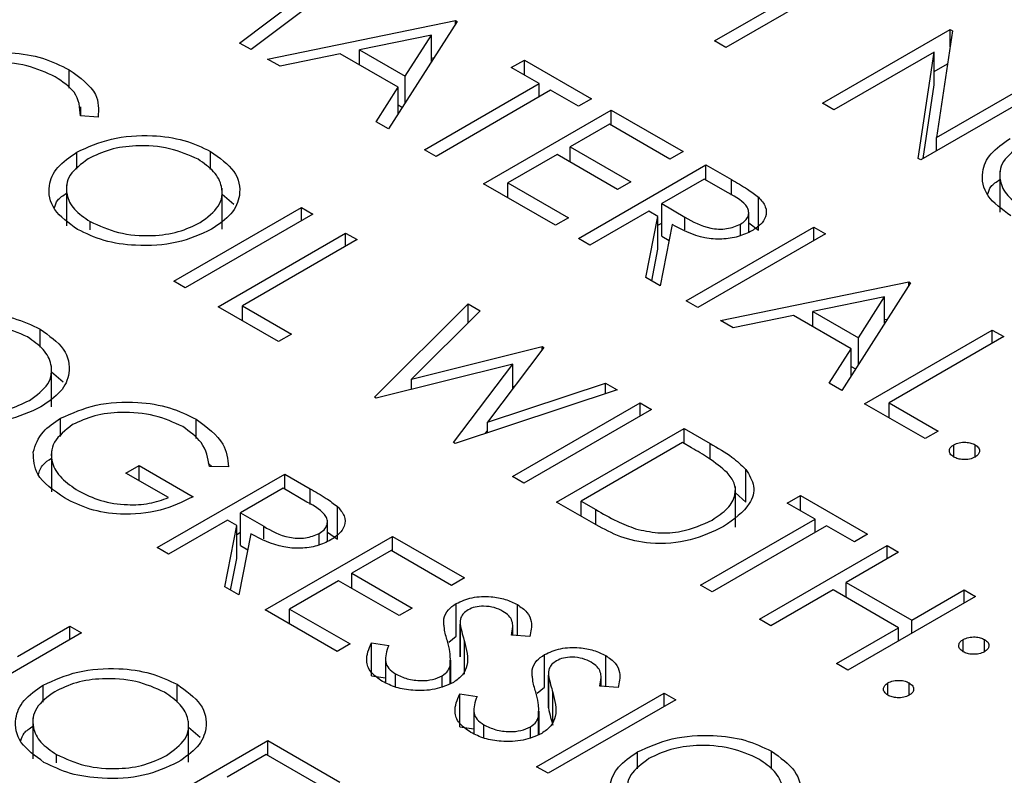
# Model space of a CAD drawing. Header units: inches. Extents: x 1880 to 2363, y -453 to -54.
# Tile 164 of 256: x 1950.423 to 1950.914, y -447.681 to -447.304. Entities that reach past the tile are written whole.
import ezdxf

# ---------------------------------------------------------------- set-up
doc = ezdxf.new("R2010")
doc.units = ezdxf.units.IN
doc.header["$LTSCALE"] = 0.5
doc.header["$MEASUREMENT"] = 0
doc.layers.add('SID-M-S', color=105, linetype='Continuous')

msp = doc.modelspace()

# ---------------------------------------------------------------- linework, layer by layer
at = {"layer": 'SID-M-S'}
for p, q in [((1950.59351, -447.27691), (1950.53832, -447.31853)), ((1950.76942, -447.31417), (1950.82654, -447.2812)), ((1950.53259, -447.31522), (1950.57228, -447.28526)), ((1950.83225, -447.2845), (1950.77514, -447.31747)), ((1950.54648, -447.32324), (1950.64031, -447.30393)), ((1950.64113, -447.3044), (1950.60686, -447.35809)), ((1950.64031, -447.30393), (1950.64113, -447.3044)), ((1950.64031, -447.30568), (1950.64031, -447.30393)), ((1950.82327, -447.34526), (1950.88691, -447.30852)), ((1950.88811, -447.30921), (1950.88007, -447.3624)), ((1950.88691, -447.30852), (1950.88811, -447.30921)), ((1950.88691, -447.31714), (1950.88691, -447.30852)), ((1950.53832, -447.31853), (1950.53259, -447.31522)), ((1950.62825, -447.31129), (1950.59241, -447.31867)), ((1950.61516, -447.3318), (1950.62825, -447.31129)), ((1950.62825, -447.32457), (1950.62825, -447.31129)), ((1950.77514, -447.31747), (1950.76942, -447.31417)), ((1950.58279, -447.32065), (1950.55272, -447.32684)), ((1950.61164, -447.3373), (1950.58279, -447.32065)), ((1950.59241, -447.3262), (1950.59241, -447.31867)), ((1950.59241, -447.31867), (1950.61516, -447.3318)), ((1950.87896, -447.31971), (1950.82898, -447.34856)), ((1950.87093, -447.37277), (1950.87896, -447.31971)), ((1950.87896, -447.33604), (1950.87896, -447.31971)), ((1950.55272, -447.32684), (1950.54648, -447.32324)), ((1950.62825, -447.32274), (1950.6296, -447.32246)), ((1950.66805, -447.32748), (1950.67458, -447.32371)), ((1950.67458, -447.32371), (1950.70803, -447.34302)), ((1950.67458, -447.33125), (1950.67458, -447.32371)), ((1950.87896, -447.32944), (1950.88563, -447.32559)), ((1950.44753, -447.33777), (1950.44753, -447.32852)), ((1950.68192, -447.33549), (1950.66805, -447.32748)), ((1950.61516, -447.34509), (1950.61516, -447.3318)), ((1950.62481, -447.36846), (1950.68192, -447.33549)), ((1950.68192, -447.34208), (1950.68192, -447.33549)), ((1950.88007, -447.3624), (1950.93016, -447.33348)), ((1950.60065, -447.35451), (1950.61164, -447.3373)), ((1950.61164, -447.3506), (1950.61164, -447.3373)), ((1950.68763, -447.33878), (1950.63052, -447.37175)), ((1950.7015, -447.34679), (1950.68763, -447.33878)), ((1950.93587, -447.33678), (1950.87223, -447.37352)), ((1950.87339, -447.37285), (1950.87896, -447.33604)), ((1950.70803, -447.34302), (1950.7015, -447.34679)), ((1950.82898, -447.34856), (1950.82327, -447.34526)), ((1950.45339, -447.35158), (1950.45339, -447.347)), ((1950.61164, -447.3461), (1950.61374, -447.34731)), ((1950.65418, -447.38541), (1950.71782, -447.34867)), ((1950.71782, -447.34867), (1950.75372, -447.3694)), ((1950.71782, -447.35621), (1950.71782, -447.34867)), ((1950.46199, -447.35224), (1950.45316, -447.35156)), ((1950.60686, -447.35809), (1950.60065, -447.35451)), ((1950.717, -447.35574), (1950.69742, -447.36704)), ((1950.74719, -447.37317), (1950.717, -447.35574)), ((1950.88007, -447.36899), (1950.88007, -447.3624)), ((1950.45135, -447.37818), (1950.45135, -447.36968)), ((1950.51813, -447.37826), (1950.51813, -447.36928)), ((1950.63052, -447.37175), (1950.62481, -447.36846)), ((1950.69742, -447.36704), (1950.72761, -447.38447)), ((1950.69742, -447.37458), (1950.69742, -447.36704)), ((1950.75372, -447.3694), (1950.74719, -447.37317)), ((1950.69089, -447.37081), (1950.66642, -447.38494)), ((1950.72108, -447.38824), (1950.69089, -447.37081)), ((1950.87223, -447.37352), (1950.87093, -447.37277)), ((1950.7015, -447.41273), (1950.76514, -447.37599)), ((1950.76514, -447.37599), (1950.77788, -447.38334)), ((1950.76514, -447.38353), (1950.76514, -447.37599)), ((1950.9117, -447.37913), (1950.9117, -447.39954)), ((1950.72761, -447.38447), (1950.72108, -447.38824)), ((1950.76432, -447.38306), (1950.74311, -447.3953)), ((1950.77626, -447.38994), (1950.76432, -447.38306)), ((1950.77788, -447.39118), (1950.77788, -447.38334)), ((1950.44623, -447.38596), (1950.44623, -447.40637)), ((1950.52388, -447.40807), (1950.52388, -447.38765)), ((1950.69008, -447.40614), (1950.65418, -447.38541)), ((1950.66642, -447.38494), (1950.69661, -447.40237)), ((1950.66642, -447.39248), (1950.66642, -447.38494)), ((1950.52388, -447.39061), (1950.52967, -447.39565)), ((1950.79143, -447.4085), (1950.79143, -447.39217)), ((1950.49977, -447.43404), (1950.56341, -447.3973)), ((1950.56341, -447.3973), (1950.56912, -447.4006)), ((1950.56341, -447.4039), (1950.56341, -447.3973)), ((1950.73658, -447.39907), (1950.70721, -447.41603)), ((1950.74123, -447.40175), (1950.73658, -447.39907)), ((1950.74311, -447.3953), (1950.75467, -447.40208)), ((1950.74311, -447.41163), (1950.74311, -447.3953)), ((1950.45803, -447.4084), (1950.45803, -447.4043)), ((1950.56912, -447.4006), (1950.50548, -447.43734)), ((1950.69661, -447.40237), (1950.69008, -447.40614)), ((1950.73523, -447.4322), (1950.74123, -447.40175)), ((1950.74123, -447.41808), (1950.74123, -447.40175)), ((1950.75467, -447.40838), (1950.75467, -447.40208)), ((1950.78646, -447.40958), (1950.78646, -447.39984)), ((1950.74123, -447.40613), (1950.74311, -447.40504)), ((1950.74829, -447.40583), (1950.7423, -447.43628)), ((1950.75535, -447.44382), (1950.81899, -447.40708)), ((1950.7824, -447.41128), (1950.7824, -447.40559)), ((1950.78646, -447.40492), (1950.79143, -447.4085)), ((1950.81899, -447.40708), (1950.8247, -447.41037)), ((1950.81899, -447.41367), (1950.81899, -447.40708)), ((1950.5218, -447.44676), (1950.58544, -447.41002)), ((1950.59115, -447.41332), (1950.53404, -447.44629)), ((1950.58544, -447.41002), (1950.59115, -447.41332)), ((1950.58544, -447.41662), (1950.58544, -447.41002)), ((1950.70721, -447.41603), (1950.7015, -447.41273)), ((1950.74311, -447.41163), (1950.74673, -447.41375)), ((1950.8247, -447.41037), (1950.76106, -447.44711)), ((1950.73812, -447.43387), (1950.74123, -447.41808)), ((1950.7423, -447.43628), (1950.73523, -447.4322)), ((1950.50548, -447.43734), (1950.49977, -447.43404)), ((1950.77248, -447.45371), (1950.86631, -447.4344)), ((1950.86713, -447.43487), (1950.83286, -447.48856)), ((1950.86631, -447.4344), (1950.86713, -447.43487)), ((1950.86631, -447.43615), (1950.86631, -447.4344)), ((1950.85425, -447.44176), (1950.81842, -447.44914)), ((1950.84116, -447.46227), (1950.85425, -447.44176)), ((1950.85425, -447.45504), (1950.85425, -447.44176)), ((1950.55199, -447.46419), (1950.5218, -447.44676)), ((1950.53404, -447.44629), (1950.55852, -447.46042)), ((1950.53404, -447.45382), (1950.53404, -447.44629)), ((1950.59992, -447.49186), (1950.64663, -447.44535)), ((1950.64663, -447.44535), (1950.65253, -447.44875)), ((1950.64663, -447.45464), (1950.64663, -447.44535)), ((1950.76106, -447.44711), (1950.75535, -447.44382)), ((1950.65253, -447.44875), (1950.61832, -447.48289)), ((1950.80879, -447.45112), (1950.77872, -447.45731)), ((1950.83764, -447.46777), (1950.80879, -447.45112)), ((1950.81842, -447.44914), (1950.84116, -447.46227)), ((1950.81842, -447.45667), (1950.81842, -447.44914)), ((1950.85425, -447.45321), (1950.8556, -447.45293)), ((1950.43307, -447.46693), (1950.43307, -447.45795)), ((1950.77872, -447.45731), (1950.77248, -447.45371)), ((1950.84428, -447.49516), (1950.90792, -447.45842)), ((1950.90792, -447.45842), (1950.91363, -447.46171)), ((1950.90792, -447.46501), (1950.90792, -447.45842)), ((1950.55852, -447.46042), (1950.55199, -447.46419)), ((1950.84116, -447.47556), (1950.84116, -447.46227)), ((1950.91363, -447.46171), (1950.85652, -447.49468)), ((1950.61832, -447.48289), (1950.68351, -447.46664)), ((1950.68434, -447.46712), (1950.65617, -447.50437)), ((1950.68351, -447.46664), (1950.68434, -447.46712)), ((1950.68351, -447.46821), (1950.68351, -447.46664)), ((1950.82665, -447.48498), (1950.83764, -447.46777)), ((1950.83764, -447.48107), (1950.83764, -447.46777)), ((1950.43882, -447.49674), (1950.43882, -447.47632)), ((1950.66879, -447.47542), (1950.60074, -447.49233)), ((1950.63926, -447.51457), (1950.66879, -447.47542)), ((1950.66879, -447.48768), (1950.66879, -447.47542)), ((1950.83764, -447.47657), (1950.83974, -447.47778)), ((1950.43882, -447.47928), (1950.44461, -447.48432)), ((1950.61832, -447.48796), (1950.61832, -447.48289)), ((1950.65617, -447.50437), (1950.71504, -447.48484)), ((1950.66879, -447.48664), (1950.66976, -447.4864)), ((1950.71504, -447.48484), (1950.72088, -447.48821)), ((1950.71504, -447.49015), (1950.71504, -447.48484)), ((1950.83286, -447.48856), (1950.82665, -447.48498)), ((1950.60074, -447.49233), (1950.59992, -447.49186)), ((1950.72088, -447.48821), (1950.64008, -447.51504)), ((1950.66866, -447.53154), (1950.7323, -447.4948)), ((1950.7323, -447.4948), (1950.73801, -447.4981)), ((1950.7323, -447.5014), (1950.7323, -447.4948)), ((1950.87447, -447.51258), (1950.84428, -447.49516)), ((1950.85652, -447.49468), (1950.881, -447.50881)), ((1950.85652, -447.50222), (1950.85652, -447.49468)), ((1950.4433, -447.51145), (1950.4433, -447.50244)), ((1950.73801, -447.4981), (1950.67437, -447.53484)), ((1950.51095, -447.51245), (1950.51095, -447.50291)), ((1950.65617, -447.5097), (1950.65617, -447.50437)), ((1950.69069, -447.54426), (1950.75433, -447.50752)), ((1950.75433, -447.50752), (1950.76718, -447.51494)), ((1950.75433, -447.51506), (1950.75433, -447.50752)), ((1950.65495, -447.5101), (1950.65617, -447.50848)), ((1950.881, -447.50881), (1950.87447, -447.51258)), ((1950.64008, -447.51504), (1950.63926, -447.51457)), ((1950.75351, -447.51458), (1950.70293, -447.54379)), ((1950.75799, -447.51717), (1950.75351, -447.51458)), ((1950.76718, -447.52288), (1950.76718, -447.51494)), ((1950.88875, -447.52177), (1950.88875, -447.51564)), ((1950.89936, -447.52177), (1950.89936, -447.51564)), ((1950.43868, -447.51864), (1950.43868, -447.53906)), ((1950.47591, -447.52977), (1950.48243, -447.52601)), ((1950.48243, -447.52601), (1950.50936, -447.54155)), ((1950.48243, -447.53354), (1950.48243, -447.52601)), ((1950.51694, -447.52483), (1950.51872, -447.5265)), ((1950.52705, -447.52662), (1950.51752, -447.52648)), ((1950.49712, -447.54202), (1950.47591, -447.52977)), ((1950.49141, -447.56698), (1950.55505, -447.53025)), ((1950.55505, -447.53025), (1950.56778, -447.5376)), ((1950.55505, -447.53778), (1950.55505, -447.53025)), ((1950.67437, -447.53484), (1950.66866, -447.53154)), ((1950.78508, -447.54425), (1950.78508, -447.52792)), ((1950.7798, -447.55681), (1950.7798, -447.5364)), ((1950.55423, -447.53731), (1950.53302, -447.54956)), ((1950.56617, -447.5442), (1950.55423, -447.53731)), ((1950.56778, -447.54544), (1950.56778, -447.5376)), ((1950.7798, -447.53965), (1950.78508, -447.54425)), ((1950.80573, -447.54473), (1950.81226, -447.54096)), ((1950.81226, -447.54096), (1950.84571, -447.56027)), ((1950.81226, -447.5485), (1950.81226, -447.54096)), ((1950.58134, -447.56275), (1950.58134, -447.54642)), ((1950.71041, -447.55564), (1950.69069, -447.54426)), ((1950.70293, -447.54379), (1950.71023, -447.548)), ((1950.70293, -447.55132), (1950.70293, -447.54379)), ((1950.8196, -447.55274), (1950.80573, -447.54473)), ((1950.53302, -447.54956), (1950.54458, -447.55633)), ((1950.53302, -447.56589), (1950.53302, -447.54956)), ((1950.71023, -447.55554), (1950.71023, -447.548)), ((1950.52649, -447.55332), (1950.49712, -447.57028)), ((1950.52514, -447.58646), (1950.53113, -447.556)), ((1950.53113, -447.556), (1950.52649, -447.55332)), ((1950.53113, -447.57233), (1950.53113, -447.556)), ((1950.54458, -447.56263), (1950.54458, -447.55633)), ((1950.57637, -447.56384), (1950.57637, -447.55409)), ((1950.76249, -447.58571), (1950.8196, -447.55274)), ((1950.82531, -447.55603), (1950.7682, -447.589)), ((1950.8196, -447.55933), (1950.8196, -447.55274)), ((1950.83918, -447.56404), (1950.82531, -447.55603)), ((1950.53113, -447.56038), (1950.53302, -447.55929)), ((1950.5382, -447.56008), (1950.5322, -447.59053)), ((1950.54526, -447.59807), (1950.6089, -447.56133)), ((1950.57231, -447.56554), (1950.57231, -447.55985)), ((1950.57637, -447.55918), (1950.58134, -447.56275)), ((1950.6089, -447.56133), (1950.6448, -447.58206)), ((1950.6089, -447.56887), (1950.6089, -447.56133)), ((1950.84571, -447.56027), (1950.83918, -447.56404)), ((1950.53302, -447.56589), (1950.53664, -447.56801)), ((1950.79186, -447.60266), (1950.8555, -447.56592)), ((1950.8555, -447.56592), (1950.86121, -447.56922)), ((1950.8555, -447.57252), (1950.8555, -447.56592)), ((1950.49712, -447.57028), (1950.49141, -447.56698)), ((1950.60808, -447.5684), (1950.5885, -447.5797)), ((1950.63827, -447.58582), (1950.60808, -447.5684)), ((1950.86121, -447.56922), (1950.8351, -447.58429)), ((1950.52803, -447.58812), (1950.53113, -447.57233)), ((1950.5885, -447.5797), (1950.61869, -447.59713)), ((1950.5885, -447.58724), (1950.5885, -447.5797)), ((1950.58197, -447.58347), (1950.5575, -447.5976)), ((1950.61216, -447.6009), (1950.58197, -447.58347)), ((1950.6448, -447.58206), (1950.63827, -447.58582)), ((1950.7682, -447.589), (1950.76249, -447.58571)), ((1950.8351, -447.58429), (1950.86774, -447.60313)), ((1950.8351, -447.59183), (1950.8351, -447.58429)), ((1950.5322, -447.59053), (1950.52514, -447.58646)), ((1950.82858, -447.58806), (1950.79757, -447.60596)), ((1950.86121, -447.6069), (1950.82858, -447.58806)), ((1950.86774, -447.60313), (1950.89385, -447.58806)), ((1950.89385, -447.58806), (1950.89956, -447.59136)), ((1950.89385, -447.59466), (1950.89385, -447.58806)), ((1950.64055, -447.6112), (1950.64055, -447.59487)), ((1950.67108, -447.61086), (1950.67108, -447.59535)), ((1950.89956, -447.59136), (1950.83592, -447.6281)), ((1950.58116, -447.61879), (1950.54526, -447.59807)), ((1950.5575, -447.5976), (1950.58768, -447.61503)), ((1950.5575, -447.60514), (1950.5575, -447.5976)), ((1950.61869, -447.59713), (1950.61216, -447.6009)), ((1950.63442, -447.60567), (1950.63442, -447.60252)), ((1950.6425, -447.6046), (1950.6425, -447.62093)), ((1950.6425, -447.62151), (1950.6425, -447.60518)), ((1950.79757, -447.60596), (1950.79186, -447.60266)), ((1950.86774, -447.60973), (1950.86774, -447.60313)), ((1950.45367, -447.60949), (1950.39003, -447.64623)), ((1950.42185, -447.62127), (1950.44796, -447.60619)), ((1950.44796, -447.60619), (1950.45367, -447.60949)), ((1950.44796, -447.61279), (1950.44796, -447.60619)), ((1950.67727, -447.61135), (1950.66819, -447.61063)), ((1950.66876, -447.61068), (1950.66876, -447.60623)), ((1950.83021, -447.6248), (1950.86121, -447.6069)), ((1950.86121, -447.6135), (1950.86121, -447.6069)), ((1950.58768, -447.61503), (1950.58116, -447.61879)), ((1950.59833, -447.61453), (1950.60693, -447.61578)), ((1950.59833, -447.63086), (1950.59833, -447.61453)), ((1950.63696, -447.61406), (1950.64055, -447.6112)), ((1950.64472, -447.63011), (1950.64472, -447.61378)), ((1950.89344, -447.61891), (1950.89344, -447.61279)), ((1950.90405, -447.61891), (1950.90405, -447.61279)), ((1950.68461, -447.63663), (1950.68461, -447.6203)), ((1950.60526, -447.62212), (1950.60526, -447.63436)), ((1950.63786, -447.63475), (1950.63786, -447.62317)), ((1950.64258, -447.62094), (1950.6425, -447.62151)), ((1950.71514, -447.6363), (1950.71514, -447.62078)), ((1950.83592, -447.6281), (1950.83021, -447.6248)), ((1950.6103, -447.63649), (1950.6103, -447.62997)), ((1950.63752, -447.63487), (1950.63752, -447.62601)), ((1950.67848, -447.6311), (1950.67848, -447.62795)), ((1950.68655, -447.63004), (1950.68655, -447.64637)), ((1950.5014, -447.64414), (1950.5014, -447.63516)), ((1950.59833, -447.63086), (1950.60526, -447.63187)), ((1950.63355, -447.63628), (1950.63355, -447.63094)), ((1950.68656, -447.64694), (1950.68656, -447.63061)), ((1950.71282, -447.63611), (1950.71282, -447.63166)), ((1950.85591, -447.64058), (1950.85591, -447.63446)), ((1950.86652, -447.64058), (1950.86652, -447.63446)), ((1950.43463, -447.64407), (1950.43463, -447.63556)), ((1950.64239, -447.63997), (1950.65099, -447.64121)), ((1950.64239, -447.6563), (1950.64239, -447.63997)), ((1950.6807, -447.67626), (1950.74434, -447.63952)), ((1950.68101, -447.6395), (1950.68461, -447.63663)), ((1950.68878, -447.65554), (1950.68878, -447.63921)), ((1950.72132, -447.63679), (1950.71225, -447.63607)), ((1950.74434, -447.63952), (1950.75005, -447.64282)), ((1950.74434, -447.64611), (1950.74434, -447.63952)), ((1950.75005, -447.64282), (1950.68641, -447.67955)), ((1950.64932, -447.64755), (1950.64932, -447.6598)), ((1950.68192, -447.66019), (1950.68192, -447.6486)), ((1950.68664, -447.64637), (1950.68656, -447.64694)), ((1950.4295, -447.65184), (1950.4295, -447.67225)), ((1950.50715, -447.67395), (1950.50715, -447.65354)), ((1950.68158, -447.66031), (1950.68158, -447.65145)), ((1950.50715, -447.65649), (1950.51294, -447.66154)), ((1950.64239, -447.6563), (1950.64932, -447.6573)), ((1950.65436, -447.66193), (1950.65436, -447.6554)), ((1950.67761, -447.66171), (1950.67761, -447.65637)), ((1950.48305, -447.69992), (1950.54669, -447.66319)), ((1950.54669, -447.66319), (1950.58258, -447.68391)), ((1950.54669, -447.67072), (1950.54669, -447.66319)), ((1950.731, -447.67739), (1950.731, -447.66888)), ((1950.79778, -447.67747), (1950.79778, -447.66849)), ((1950.44131, -447.67428), (1950.44131, -447.67018)), ((1950.54587, -447.67025), (1950.52629, -447.68156)), ((1950.57606, -447.68768), (1950.54587, -447.67025)), ((1950.68641, -447.67955), (1950.6807, -447.67626))]:
    msp.add_line(p, q, dxfattribs=at)
for points, knots in [([(1950.38021, -447.32785), (1950.38577, -447.32531), (1950.39691, -447.32022), (1950.41725, -447.31935), (1950.43491, -447.32224), (1950.44332, -447.32643), (1950.44753, -447.32852)], [0, 0, 0, 0, 0.279512, 0.55908, 0.779374, 1, 1, 1, 1]), ([(1950.44065, -447.33208), (1950.43612, -447.33001), (1950.42706, -447.32585), (1950.41068, -447.32437), (1950.39595, -447.32636), (1950.38897, -447.32972), (1950.38548, -447.3314)], [0, 0, 0, 0, 0.2798558, 0.5595188, 0.7796855, 1, 1, 1, 1]), ([(1950.44753, -447.32852), (1950.45296, -447.33244), (1950.46268, -447.33944), (1950.4622, -447.34832), (1950.46199, -447.35224)], [0, 0, 0, 0, 0.559517, 1, 1, 1, 1]), ([(1950.45316, -447.35156), (1950.45291, -447.34745), (1950.45245, -447.3401), (1950.44426, -447.33454), (1950.44065, -447.33208)], [0, 0, 0, 0, 0.5584265, 1, 1, 1, 1]), ([(1950.45135, -447.36968), (1950.45685, -447.36718), (1950.46785, -447.36219), (1950.48774, -447.36076), (1950.5054, -447.36326), (1950.51389, -447.36727), (1950.51813, -447.36928)], [0, 0, 0, 0, 0.279731, 0.559327, 0.77968, 1, 1, 1, 1]), ([(1950.9172, -447.40137), (1950.91282, -447.39821), (1950.90405, -447.39188), (1950.90207, -447.38035), (1950.90623, -447.37014), (1950.91329, -447.36528), (1950.91682, -447.36285)], [0, 0, 0, 0, 0.279663, 0.559354, 0.779636, 1, 1, 1, 1]), ([(1950.45174, -447.4082), (1950.44735, -447.40503), (1950.43858, -447.39871), (1950.4366, -447.38718), (1950.44077, -447.37697), (1950.44782, -447.37211), (1950.45135, -447.36968)], [0, 0, 0, 0, 0.279663, 0.559354, 0.779636, 1, 1, 1, 1]), ([(1950.51188, -447.37321), (1950.50734, -447.37119), (1950.49826, -447.36716), (1950.48199, -447.36594), (1950.46747, -447.36797), (1950.46055, -447.3713), (1950.45709, -447.37296)], [0, 0, 0, 0, 0.279627, 0.55935, 0.77963, 1, 1, 1, 1]), ([(1950.51813, -447.36928), (1950.52259, -447.37246), (1950.53152, -447.37882), (1950.53364, -447.39047), (1950.52932, -447.40078), (1950.52215, -447.40567), (1950.51856, -447.40812)], [0, 0, 0, 0, 0.279767, 0.559358, 0.779571, 1, 1, 1, 1]), ([(1950.92256, -447.36613), (1950.91903, -447.36873), (1950.91198, -447.37392), (1950.91103, -447.38335), (1950.91483, -447.39157), (1950.92061, -447.3955), (1950.9235, -447.39747)], [0, 0, 0, 0, 0.279416, 0.559077, 0.779478, 1, 1, 1, 1]), ([(1950.45709, -447.37296), (1950.45357, -447.37556), (1950.44652, -447.38075), (1950.44556, -447.39018), (1950.44936, -447.3984), (1950.45514, -447.40233), (1950.45803, -447.4043)], [0, 0, 0, 0, 0.279416, 0.5590765, 0.779478, 1, 1, 1, 1]), ([(1950.51286, -447.40482), (1950.51642, -447.4022), (1950.52352, -447.39698), (1950.52454, -447.38745), (1950.52043, -447.37923), (1950.51473, -447.37521), (1950.51188, -447.37321)], [0, 0, 0, 0, 0.279468, 0.5588703, 0.7795158, 1, 1, 1, 1]), ([(1950.77788, -447.38334), (1950.78059, -447.3849), (1950.78543, -447.38768), (1950.7896, -447.3908), (1950.79143, -447.39217)], [0, 0, 0, 0, 0.56024, 1, 1, 1, 1]), ([(1950.90568, -447.3905), (1950.90607, -447.38923), (1950.90691, -447.38652), (1950.91004, -447.38443), (1950.9117, -447.38332)], [0, 0, 0, 0, 0.469148, 1, 1, 1, 1]), ([(1950.44022, -447.39733), (1950.44061, -447.39606), (1950.44144, -447.39335), (1950.44457, -447.39126), (1950.44623, -447.39015)], [0, 0, 0, 0, 0.469148, 1, 1, 1, 1]), ([(1950.7824, -447.40559), (1950.78327, -447.40501), (1950.78499, -447.40386), (1950.78627, -447.40166), (1950.78663, -447.39938), (1950.78502, -447.39486), (1950.78015, -447.39213), (1950.77626, -447.38994)], [0, 0, 0, 0, 0.1253074, 0.250617, 0.3759543, 0.5012806, 1, 1, 1, 1]), ([(1950.79143, -447.39217), (1950.79276, -447.3937), (1950.79543, -447.39677), (1950.79534, -447.40167), (1950.79272, -447.40586), (1950.78964, -447.40788), (1950.7881, -447.4089)], [0, 0, 0, 0, 0.279797, 0.5595, 0.779626, 1, 1, 1, 1]), ([(1950.45803, -447.4043), (1950.46254, -447.40636), (1950.47154, -447.4105), (1950.48787, -447.41188), (1950.50245, -447.40982), (1950.50939, -447.40649), (1950.51286, -447.40482)], [0, 0, 0, 0, 0.27983, 0.559389, 0.779654, 1, 1, 1, 1]), ([(1950.75467, -447.40208), (1950.7586, -447.40433), (1950.7635, -447.40715), (1950.77144, -447.40814), (1950.77689, -447.40791), (1950.7802, -447.40652), (1950.7824, -447.40559)], [0, 0, 0, 0, 0.4998271, 0.6254978, 0.7512079, 1, 1, 1, 1]), ([(1950.51856, -447.40812), (1950.51307, -447.41065), (1950.50207, -447.41571), (1950.48206, -447.41679), (1950.46436, -447.41434), (1950.45595, -447.41025), (1950.45174, -447.4082)], [0, 0, 0, 0, 0.2796304, 0.5593429, 0.7795972, 1, 1, 1, 1]), ([(1950.7881, -447.4089), (1950.78592, -447.40996), (1950.78157, -447.41209), (1950.77307, -447.41336), (1950.76055, -447.41231), (1950.75334, -447.4085), (1950.74829, -447.40583)], [0, 0, 0, 0, 0.18712, 0.373979, 0.560911, 1, 1, 1, 1]), ([(1950.3663, -447.45834), (1950.3718, -447.45585), (1950.38279, -447.45086), (1950.40268, -447.44943), (1950.42034, -447.45193), (1950.42883, -447.45594), (1950.43307, -447.45795)], [0, 0, 0, 0, 0.279731, 0.559327, 0.77968, 1, 1, 1, 1]), ([(1950.42683, -447.46188), (1950.42229, -447.45986), (1950.41321, -447.45582), (1950.39693, -447.45461), (1950.38241, -447.45664), (1950.37549, -447.45996), (1950.37203, -447.46163)], [0, 0, 0, 0, 0.279627, 0.55935, 0.77963, 1, 1, 1, 1]), ([(1950.43307, -447.45795), (1950.43754, -447.46113), (1950.44646, -447.46749), (1950.44858, -447.47914), (1950.44426, -447.48945), (1950.43709, -447.49434), (1950.43351, -447.49679)], [0, 0, 0, 0, 0.279767, 0.559358, 0.779571, 1, 1, 1, 1]), ([(1950.42781, -447.49349), (1950.43136, -447.49087), (1950.43846, -447.48564), (1950.43948, -447.47611), (1950.43538, -447.46789), (1950.42968, -447.46388), (1950.42683, -447.46188)], [0, 0, 0, 0, 0.279468, 0.55887, 0.779516, 1, 1, 1, 1]), ([(1950.43351, -447.49679), (1950.42801, -447.49932), (1950.41701, -447.50437), (1950.397, -447.50546), (1950.37931, -447.50301), (1950.37089, -447.49891), (1950.36668, -447.49686)], [0, 0, 0, 0, 0.2796304, 0.5593429, 0.7795972, 1, 1, 1, 1]), ([(1950.37298, -447.49296), (1950.37748, -447.49503), (1950.38648, -447.49916), (1950.40281, -447.50054), (1950.41739, -447.49849), (1950.42433, -447.49515), (1950.42781, -447.49349)], [0, 0, 0, 0, 0.27983, 0.559389, 0.779654, 1, 1, 1, 1]), ([(1950.4433, -447.50244), (1950.44891, -447.49992), (1950.46014, -447.49489), (1950.48049, -447.49372), (1950.49823, -447.49665), (1950.50671, -447.50082), (1950.51095, -447.50291)], [0, 0, 0, 0, 0.27959, 0.559072, 0.779411, 1, 1, 1, 1]), ([(1950.42966, -447.51932), (1950.43078, -447.51577), (1950.4328, -447.50943), (1950.44009, -447.50458), (1950.4433, -447.50244)], [0, 0, 0, 0, 0.559317, 1, 1, 1, 1]), ([(1950.50423, -447.50656), (1950.49972, -447.50452), (1950.49069, -447.50044), (1950.47449, -447.49894), (1950.45984, -447.50073), (1950.45279, -447.50397), (1950.44926, -447.50559)], [0, 0, 0, 0, 0.279847, 0.559555, 0.779847, 1, 1, 1, 1]), ([(1950.44926, -447.50559), (1950.44571, -447.5084), (1950.43859, -447.51401), (1950.43814, -447.52402), (1950.44306, -447.53251), (1950.44917, -447.53664), (1950.45222, -447.53871)], [0, 0, 0, 0, 0.2790614, 0.5585842, 0.7792365, 1, 1, 1, 1]), ([(1950.51752, -447.52648), (1950.51682, -447.52234), (1950.51557, -447.51494), (1950.5077, -447.50912), (1950.50423, -447.50656)], [0, 0, 0, 0, 0.55984, 1, 1, 1, 1]), ([(1950.51095, -447.50291), (1950.51625, -447.50684), (1950.52575, -447.51388), (1950.52665, -447.52272), (1950.52705, -447.52662)], [0, 0, 0, 0, 0.558579, 1, 1, 1, 1]), ([(1950.77576, -447.52949), (1950.77278, -447.52703), (1950.76744, -447.52263), (1950.76088, -447.51884), (1950.75799, -447.51717)], [0, 0, 0, 0, 0.559542, 1, 1, 1, 1]), ([(1950.76718, -447.51494), (1950.771, -447.51715), (1950.77782, -447.52109), (1950.78286, -447.52584), (1950.78508, -447.52792)], [0, 0, 0, 0, 0.560445, 1, 1, 1, 1]), ([(1950.88875, -447.52177), (1950.88806, -447.52126), (1950.8867, -447.52025), (1950.88641, -447.51842), (1950.88708, -447.51681), (1950.88819, -447.51603), (1950.88875, -447.51564)], [0, 0, 0, 0, 0.279581, 0.559143, 0.779575, 1, 1, 1, 1]), ([(1950.88875, -447.51564), (1950.88962, -447.51525), (1950.89137, -447.51445), (1950.89455, -447.51428), (1950.89735, -447.51467), (1950.89869, -447.51532), (1950.89936, -447.51564)], [0, 0, 0, 0, 0.279576, 0.559284, 0.779552, 1, 1, 1, 1]), ([(1950.89936, -447.51564), (1950.90005, -447.51615), (1950.90144, -447.51716), (1950.9017, -447.51899), (1950.90106, -447.52061), (1950.89992, -447.52138), (1950.89936, -447.52177)], [0, 0, 0, 0, 0.279602, 0.559212, 0.779475, 1, 1, 1, 1]), ([(1950.4452, -447.54219), (1950.43979, -447.53845), (1950.43014, -447.53176), (1950.4298, -447.52312), (1950.42966, -447.51932)], [0, 0, 0, 0, 0.559617, 1, 1, 1, 1]), ([(1950.89936, -447.52177), (1950.89848, -447.52217), (1950.89673, -447.52296), (1950.89356, -447.52312), (1950.89076, -447.52273), (1950.88942, -447.52209), (1950.88875, -447.52177)], [0, 0, 0, 0, 0.279469, 0.559358, 0.779674, 1, 1, 1, 1]), ([(1950.43216, -447.53058), (1950.43272, -447.5288), (1950.43368, -447.52571), (1950.4372, -447.52336), (1950.43868, -447.52236)], [0, 0, 0, 0, 0.5782397, 1, 1, 1, 1]), ([(1950.76823, -447.55319), (1950.771, -447.55135), (1950.77654, -447.54768), (1950.78009, -447.54107), (1950.77982, -447.53473), (1950.77711, -447.53124), (1950.77576, -447.52949)], [0, 0, 0, 0, 0.280178, 0.559765, 0.779797, 1, 1, 1, 1]), ([(1950.78508, -447.52792), (1950.78675, -447.5307), (1950.79009, -447.53625), (1950.78723, -447.54699), (1950.77897, -447.55289), (1950.77392, -447.5565)], [0, 0, 0, 0, 0.280264, 0.560715, 1, 1, 1, 1]), ([(1950.50936, -447.54155), (1950.50416, -447.5441), (1950.49379, -447.54918), (1950.47439, -447.55108), (1950.45727, -447.54827), (1950.44922, -447.54422), (1950.4452, -447.54219)], [0, 0, 0, 0, 0.280351, 0.559367, 0.779371, 1, 1, 1, 1]), ([(1950.45222, -447.53871), (1950.45576, -447.54046), (1950.46282, -447.54396), (1950.47561, -447.54588), (1950.48774, -447.54533), (1950.49399, -447.54312), (1950.49712, -447.54202)], [0, 0, 0, 0, 0.280254, 0.559912, 0.779941, 1, 1, 1, 1]), ([(1950.56778, -447.5376), (1950.5705, -447.53915), (1950.57534, -447.54193), (1950.5795, -447.54505), (1950.58134, -447.54642)], [0, 0, 0, 0, 0.56024, 1, 1, 1, 1]), ([(1950.57231, -447.55985), (1950.57317, -447.55927), (1950.5749, -447.55811), (1950.57618, -447.55591), (1950.57654, -447.55364), (1950.57493, -447.54912), (1950.57006, -447.54638), (1950.56617, -447.5442)], [0, 0, 0, 0, 0.125307, 0.250617, 0.375954, 0.501281, 1, 1, 1, 1]), ([(1950.58134, -447.54642), (1950.58267, -447.54796), (1950.58534, -447.55103), (1950.58525, -447.55593), (1950.58263, -447.56012), (1950.57955, -447.56214), (1950.57801, -447.56315)], [0, 0, 0, 0, 0.279797, 0.5595, 0.779626, 1, 1, 1, 1]), ([(1950.71023, -447.548), (1950.71365, -447.54999), (1950.71975, -447.55353), (1950.7269, -447.55634), (1950.73004, -447.55757)], [0, 0, 0, 0, 0.560426, 1, 1, 1, 1]), ([(1950.54458, -447.55633), (1950.5485, -447.55858), (1950.55341, -447.5614), (1950.56134, -447.56239), (1950.56679, -447.56216), (1950.57011, -447.56077), (1950.57231, -447.55985)], [0, 0, 0, 0, 0.499827, 0.625498, 0.751208, 1, 1, 1, 1]), ([(1950.77392, -447.5565), (1950.76868, -447.55899), (1950.75821, -447.56396), (1950.73858, -447.56577), (1950.72202, -447.56195), (1950.71429, -447.55775), (1950.71041, -447.55564)], [0, 0, 0, 0, 0.280124, 0.559248, 0.778837, 1, 1, 1, 1]), ([(1950.73004, -447.55757), (1950.7337, -447.5584), (1950.74101, -447.56004), (1950.75546, -447.5591), (1950.76339, -447.55543), (1950.76823, -447.55319)], [0, 0, 0, 0, 0.280536, 0.561015, 1, 1, 1, 1]), ([(1950.57801, -447.56315), (1950.57583, -447.56422), (1950.57147, -447.56634), (1950.56298, -447.56761), (1950.55046, -447.56656), (1950.54325, -447.56275), (1950.5382, -447.56008)], [0, 0, 0, 0, 0.18712, 0.373979, 0.560911, 1, 1, 1, 1]), ([(1950.63442, -447.60252), (1950.63495, -447.60091), (1950.63589, -447.59806), (1950.63913, -447.59584), (1950.64055, -447.59487)], [0, 0, 0, 0, 0.55984, 1, 1, 1, 1]), ([(1950.64055, -447.59487), (1950.64309, -447.59372), (1950.64815, -447.59143), (1950.65741, -447.59111), (1950.66532, -447.59254), (1950.66916, -447.59441), (1950.67108, -447.59535)], [0, 0, 0, 0, 0.279553, 0.558798, 0.779378, 1, 1, 1, 1]), ([(1950.67108, -447.59535), (1950.67285, -447.59659), (1950.67639, -447.59907), (1950.67878, -447.60477), (1950.67784, -447.60886), (1950.67727, -447.61135)], [0, 0, 0, 0, 0.27975, 0.559501, 1, 1, 1, 1]), ([(1950.64653, -447.59801), (1950.64572, -447.59857), (1950.64409, -447.59968), (1950.64254, -447.60216), (1950.64252, -447.60404), (1950.6425, -447.60518)], [0, 0, 0, 0, 0.279946, 0.559774, 1, 1, 1, 1]), ([(1950.66392, -447.59875), (1950.66253, -447.59806), (1950.65975, -447.59668), (1950.65466, -447.59603), (1950.64989, -447.59643), (1950.64765, -447.59748), (1950.64653, -447.59801)], [0, 0, 0, 0, 0.280274, 0.559931, 0.77992, 1, 1, 1, 1]), ([(1950.66819, -447.61063), (1950.66846, -447.60921), (1950.6689, -447.60686), (1950.66864, -447.60357), (1950.66707, -447.60087), (1950.66497, -447.59945), (1950.66392, -447.59875)], [0, 0, 0, 0, 0.340409, 0.560482, 0.78018, 1, 1, 1, 1]), ([(1950.63619, -447.61353), (1950.63558, -447.61149), (1950.6345, -447.60784), (1950.63444, -447.60414), (1950.63442, -447.60252)], [0, 0, 0, 0, 0.5604127, 1, 1, 1, 1]), ([(1950.6425, -447.60518), (1950.64285, -447.60679), (1950.64348, -447.60966), (1950.64434, -447.61252), (1950.64472, -447.61378)], [0, 0, 0, 0, 0.559906, 1, 1, 1, 1]), ([(1950.60377, -447.63373), (1950.60165, -447.63224), (1950.59742, -447.62925), (1950.59496, -447.62229), (1950.59705, -447.61748), (1950.59833, -447.61453)], [0, 0, 0, 0, 0.27988, 0.559666, 1, 1, 1, 1]), ([(1950.63752, -447.62601), (1950.63765, -447.62367), (1950.6379, -447.61948), (1950.63671, -447.61535), (1950.63619, -447.61353)], [0, 0, 0, 0, 0.559496, 1, 1, 1, 1]), ([(1950.64472, -447.61378), (1950.64575, -447.61778), (1950.6472, -447.62337), (1950.64427, -447.63052), (1950.64087, -447.63303), (1950.63917, -447.63429)], [0, 0, 0, 0, 0.560115, 0.780284, 1, 1, 1, 1]), ([(1950.89344, -447.61891), (1950.89275, -447.61841), (1950.89137, -447.6174), (1950.89109, -447.61557), (1950.89176, -447.61395), (1950.89288, -447.61318), (1950.89344, -447.61279)], [0, 0, 0, 0, 0.2796468, 0.5592988, 0.7796148, 1, 1, 1, 1]), ([(1950.89344, -447.61279), (1950.89432, -447.61239), (1950.89607, -447.61161), (1950.89924, -447.61144), (1950.90204, -447.61183), (1950.90338, -447.61247), (1950.90405, -447.61279)], [0, 0, 0, 0, 0.279585, 0.559454, 0.779697, 1, 1, 1, 1]), ([(1950.90405, -447.61279), (1950.90474, -447.61329), (1950.90613, -447.6143), (1950.90639, -447.61613), (1950.90575, -447.61776), (1950.90461, -447.61853), (1950.90405, -447.61891)], [0, 0, 0, 0, 0.279602, 0.559212, 0.779475, 1, 1, 1, 1]), ([(1950.60693, -447.61578), (1950.60592, -447.61855), (1950.6045, -447.62241), (1950.60667, -447.62738), (1950.60909, -447.62911), (1950.6103, -447.62997)], [0, 0, 0, 0, 0.559321, 0.779782, 1, 1, 1, 1]), ([(1950.67848, -447.62795), (1950.67901, -447.62635), (1950.67995, -447.62349), (1950.68319, -447.62128), (1950.68461, -447.6203)], [0, 0, 0, 0, 0.55984, 1, 1, 1, 1]), ([(1950.68461, -447.6203), (1950.68715, -447.61916), (1950.69221, -447.61687), (1950.70147, -447.61655), (1950.70938, -447.61798), (1950.71322, -447.61985), (1950.71514, -447.62078)], [0, 0, 0, 0, 0.2795526, 0.5587984, 0.7793777, 1, 1, 1, 1]), ([(1950.90405, -447.61891), (1950.90317, -447.61931), (1950.90143, -447.62012), (1950.89825, -447.62027), (1950.89544, -447.61989), (1950.89411, -447.61924), (1950.89344, -447.61891)], [0, 0, 0, 0, 0.2795175, 0.5593264, 0.7795441, 1, 1, 1, 1]), ([(1950.69059, -447.62345), (1950.68978, -447.624), (1950.68815, -447.62511), (1950.6866, -447.6276), (1950.68657, -447.62947), (1950.68656, -447.63061)], [0, 0, 0, 0, 0.279946, 0.559774, 1, 1, 1, 1]), ([(1950.70798, -447.62418), (1950.70659, -447.62349), (1950.70381, -447.62212), (1950.69871, -447.62147), (1950.69395, -447.62187), (1950.69171, -447.62292), (1950.69059, -447.62345)], [0, 0, 0, 0, 0.280274, 0.559931, 0.77992, 1, 1, 1, 1]), ([(1950.71225, -447.63607), (1950.71252, -447.63464), (1950.71296, -447.63229), (1950.71269, -447.629), (1950.71113, -447.6263), (1950.70903, -447.62489), (1950.70798, -447.62418)], [0, 0, 0, 0, 0.340409, 0.560482, 0.78018, 1, 1, 1, 1]), ([(1950.71514, -447.62078), (1950.71691, -447.62202), (1950.72045, -447.62451), (1950.72283, -447.63021), (1950.7219, -447.63429), (1950.72132, -447.63679)], [0, 0, 0, 0, 0.27975, 0.559501, 1, 1, 1, 1]), ([(1950.43463, -447.63556), (1950.44013, -447.63306), (1950.45112, -447.62807), (1950.47101, -447.62665), (1950.48867, -447.62915), (1950.49716, -447.63316), (1950.5014, -447.63516)], [0, 0, 0, 0, 0.279731, 0.559327, 0.77968, 1, 1, 1, 1]), ([(1950.6103, -447.62997), (1950.61218, -447.63085), (1950.61594, -447.63263), (1950.6227, -447.63356), (1950.62902, -447.63297), (1950.63204, -447.63162), (1950.63355, -447.63094)], [0, 0, 0, 0, 0.280276, 0.560148, 0.780153, 1, 1, 1, 1]), ([(1950.63355, -447.63094), (1950.63466, -447.63012), (1950.63665, -447.62864), (1950.63725, -447.62682), (1950.63752, -447.62601)], [0, 0, 0, 0, 0.5589902, 1, 1, 1, 1]), ([(1950.68025, -447.63897), (1950.67964, -447.63692), (1950.67856, -447.63327), (1950.6785, -447.62958), (1950.67848, -447.62795)], [0, 0, 0, 0, 0.5604127, 1, 1, 1, 1]), ([(1950.49516, -447.63909), (1950.49062, -447.63707), (1950.48154, -447.63304), (1950.46526, -447.63182), (1950.45074, -447.63385), (1950.44382, -447.63718), (1950.44036, -447.63884)], [0, 0, 0, 0, 0.2796271, 0.5593495, 0.7796302, 1, 1, 1, 1]), ([(1950.5014, -447.63516), (1950.50587, -447.63834), (1950.51479, -447.6447), (1950.51691, -447.65635), (1950.51259, -447.66666), (1950.50542, -447.67156), (1950.50184, -447.674)], [0, 0, 0, 0, 0.279767, 0.559358, 0.779571, 1, 1, 1, 1]), ([(1950.63917, -447.63429), (1950.63622, -447.63558), (1950.63029, -447.63818), (1950.61966, -447.63845), (1950.61042, -447.637), (1950.60599, -447.63482), (1950.60377, -447.63373)], [0, 0, 0, 0, 0.279183, 0.559085, 0.779446, 1, 1, 1, 1]), ([(1950.68656, -447.63061), (1950.68691, -447.63222), (1950.68754, -447.6351), (1950.6884, -447.63795), (1950.68878, -447.63921)], [0, 0, 0, 0, 0.559906, 1, 1, 1, 1]), ([(1950.85591, -447.64058), (1950.85522, -447.64007), (1950.85386, -447.63906), (1950.85357, -447.63723), (1950.85424, -447.63562), (1950.85535, -447.63484), (1950.85591, -447.63446)], [0, 0, 0, 0, 0.2795812, 0.5591432, 0.7795754, 1, 1, 1, 1]), ([(1950.85591, -447.63446), (1950.85678, -447.63406), (1950.85853, -447.63326), (1950.86171, -447.63309), (1950.86451, -447.63348), (1950.86585, -447.63413), (1950.86652, -447.63446)], [0, 0, 0, 0, 0.2795762, 0.5592837, 0.7795524, 1, 1, 1, 1]), ([(1950.86652, -447.63446), (1950.86721, -447.63496), (1950.8686, -447.63597), (1950.86886, -447.6378), (1950.86822, -447.63943), (1950.86708, -447.64019), (1950.86652, -447.64058)], [0, 0, 0, 0, 0.279602, 0.559212, 0.779475, 1, 1, 1, 1]), ([(1950.43501, -447.67408), (1950.43063, -447.67092), (1950.42185, -447.66459), (1950.41988, -447.65307), (1950.42404, -447.64286), (1950.4311, -447.63799), (1950.43463, -447.63556)], [0, 0, 0, 0, 0.279663, 0.559354, 0.779636, 1, 1, 1, 1]), ([(1950.44036, -447.63884), (1950.43684, -447.64144), (1950.42979, -447.64663), (1950.42883, -447.65607), (1950.43264, -447.66428), (1950.43842, -447.66821), (1950.44131, -447.67018)], [0, 0, 0, 0, 0.279416, 0.559077, 0.779478, 1, 1, 1, 1]), ([(1950.49614, -447.6707), (1950.49969, -447.66809), (1950.50679, -447.66286), (1950.50781, -447.65333), (1950.50371, -447.64511), (1950.49801, -447.6411), (1950.49516, -447.63909)], [0, 0, 0, 0, 0.279468, 0.55887, 0.779516, 1, 1, 1, 1]), ([(1950.64783, -447.65917), (1950.64571, -447.65767), (1950.64148, -447.65468), (1950.63902, -447.64773), (1950.64111, -447.64291), (1950.64239, -447.63997)], [0, 0, 0, 0, 0.2798798, 0.5596658, 1, 1, 1, 1]), ([(1950.68158, -447.65145), (1950.68171, -447.64911), (1950.68196, -447.64492), (1950.68077, -447.64079), (1950.68025, -447.63897)], [0, 0, 0, 0, 0.559496, 1, 1, 1, 1]), ([(1950.68878, -447.63921), (1950.68981, -447.64322), (1950.69125, -447.6488), (1950.68833, -447.65595), (1950.68493, -447.65847), (1950.68323, -447.65972)], [0, 0, 0, 0, 0.560115, 0.780284, 1, 1, 1, 1]), ([(1950.65099, -447.64121), (1950.64998, -447.64398), (1950.64856, -447.64784), (1950.65073, -447.65282), (1950.65315, -447.65454), (1950.65436, -447.6554)], [0, 0, 0, 0, 0.559321, 0.779782, 1, 1, 1, 1]), ([(1950.86652, -447.64058), (1950.86564, -447.64098), (1950.86389, -447.64177), (1950.86072, -447.64193), (1950.85792, -447.64155), (1950.85658, -447.6409), (1950.85591, -447.64058)], [0, 0, 0, 0, 0.279469, 0.559358, 0.779674, 1, 1, 1, 1]), ([(1950.68656, -447.64694), (1950.68691, -447.64855), (1950.68754, -447.65143), (1950.6884, -447.65428), (1950.68878, -447.65554)], [0, 0, 0, 0, 0.559906, 1, 1, 1, 1]), ([(1950.67761, -447.65637), (1950.67872, -447.65555), (1950.68071, -447.65408), (1950.68131, -447.65225), (1950.68158, -447.65145)], [0, 0, 0, 0, 0.5589902, 1, 1, 1, 1]), ([(1950.42349, -447.66321), (1950.42388, -447.66194), (1950.42471, -447.65923), (1950.42784, -447.65714), (1950.4295, -447.65603)], [0, 0, 0, 0, 0.469148, 1, 1, 1, 1]), ([(1950.68323, -447.65972), (1950.68027, -447.66102), (1950.67435, -447.66362), (1950.66372, -447.66388), (1950.65447, -447.66243), (1950.65005, -447.66026), (1950.64783, -447.65917)], [0, 0, 0, 0, 0.279183, 0.559085, 0.779446, 1, 1, 1, 1]), ([(1950.65436, -447.6554), (1950.65624, -447.65629), (1950.66, -447.65806), (1950.66675, -447.65899), (1950.67308, -447.65841), (1950.6761, -447.65705), (1950.67761, -447.65637)], [0, 0, 0, 0, 0.280276, 0.560148, 0.780153, 1, 1, 1, 1]), ([(1950.731, -447.66888), (1950.7365, -447.66639), (1950.74749, -447.6614), (1950.76739, -447.65997), (1950.78505, -447.66247), (1950.79353, -447.66648), (1950.79778, -447.66849)], [0, 0, 0, 0, 0.279731, 0.5593268, 0.7796805, 1, 1, 1, 1]), ([(1950.73138, -447.7074), (1950.727, -447.70424), (1950.71823, -447.69792), (1950.71625, -447.68639), (1950.72042, -447.67618), (1950.72747, -447.67132), (1950.731, -447.66888)], [0, 0, 0, 0, 0.279663, 0.559354, 0.779636, 1, 1, 1, 1]), ([(1950.79153, -447.67242), (1950.78699, -447.6704), (1950.77791, -447.66636), (1950.76163, -447.66515), (1950.74711, -447.66718), (1950.7402, -447.6705), (1950.73674, -447.67217)], [0, 0, 0, 0, 0.279627, 0.55935, 0.77963, 1, 1, 1, 1]), ([(1950.79778, -447.66849), (1950.80224, -447.67167), (1950.81116, -447.67803), (1950.81328, -447.68968), (1950.80897, -447.69999), (1950.8018, -447.70488), (1950.79821, -447.70733)], [0, 0, 0, 0, 0.279767, 0.559358, 0.779571, 1, 1, 1, 1]), ([(1950.50184, -447.674), (1950.49634, -447.67653), (1950.48534, -447.68159), (1950.46533, -447.68268), (1950.44764, -447.68022), (1950.43922, -447.67613), (1950.43501, -447.67408)], [0, 0, 0, 0, 0.2796304, 0.5593429, 0.7795972, 1, 1, 1, 1]), ([(1950.44131, -447.67018), (1950.44581, -447.67225), (1950.45481, -447.67638), (1950.47114, -447.67776), (1950.48572, -447.6757), (1950.49267, -447.67237), (1950.49614, -447.6707)], [0, 0, 0, 0, 0.27983, 0.559389, 0.779654, 1, 1, 1, 1]), ([(1950.73674, -447.67217), (1950.73321, -447.67476), (1950.72616, -447.67996), (1950.72521, -447.68939), (1950.72901, -447.6976), (1950.73479, -447.70153), (1950.73768, -447.7035)], [0, 0, 0, 0, 0.279416, 0.559077, 0.779478, 1, 1, 1, 1]), ([(1950.79251, -447.70402), (1950.79606, -447.70141), (1950.80317, -447.69618), (1950.80418, -447.68665), (1950.80008, -447.67843), (1950.79438, -447.67442), (1950.79153, -447.67242)], [0, 0, 0, 0, 0.279468, 0.55887, 0.779516, 1, 1, 1, 1])]:
    msp.add_open_spline(points, degree=3, knots=knots, dxfattribs=at)

doc.saveas('drawing.dxf')
